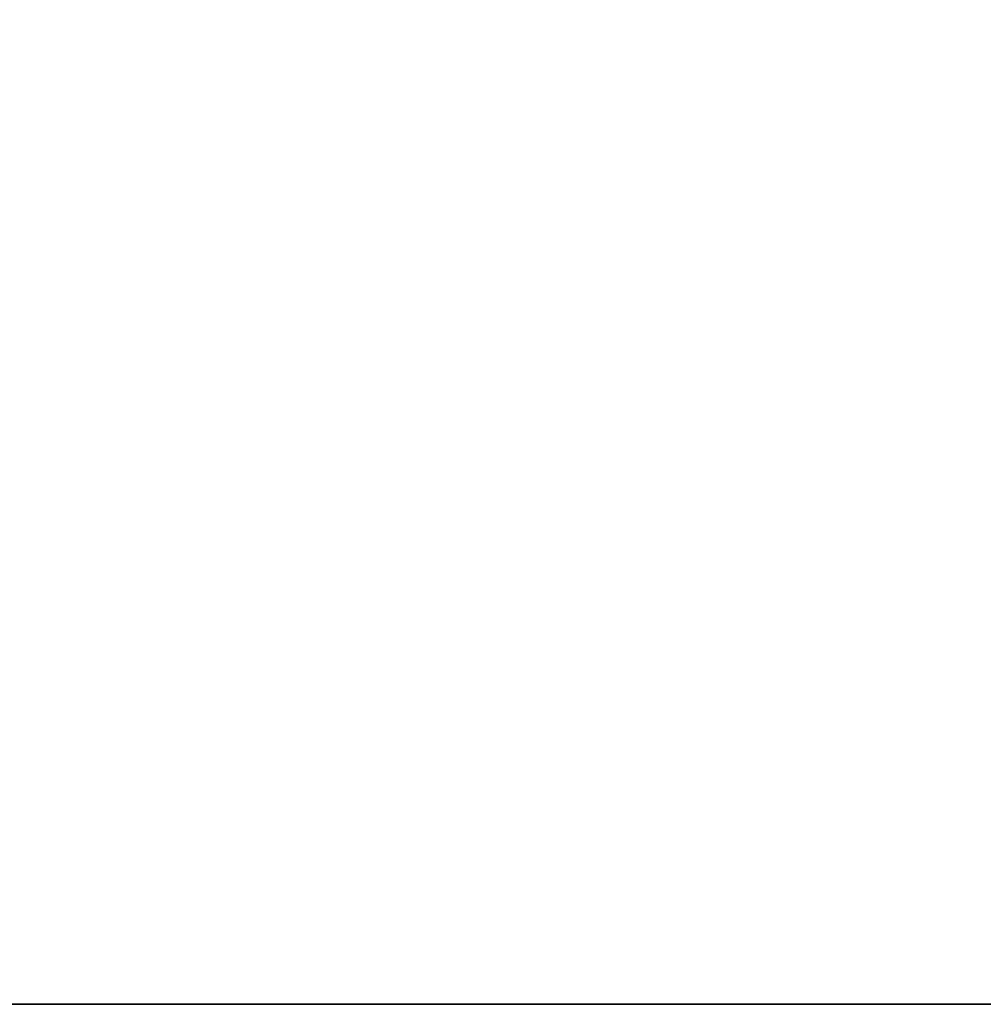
# Model space of a CAD drawing. Header units: millimetres. Extents: x 5 to 589, y 5 to 415.
# Tile 203 of 256: x 447.2144 to 447.2388, y 229.8041 to 229.8291. Entities that reach past the tile are written whole.
import ezdxf

# ---------------------------------------------------------------- set-up
doc = ezdxf.new("R2010")
doc.units = ezdxf.units.MM
doc.layers.add('Bemaßung (ISO)', color=7, linetype='Continuous', lineweight=25)
doc.layers.add('Sichtbar (ISO)', color=7, linetype='Continuous', lineweight=35)
doc.styles.add('Notiztext (ISO)', font='isocpeur.ttf')
doc.dimstyles.new('Standard (ISO)', dxfattribs={"dimtxt": 3.5, "dimasz": 2.5, "dimexe": 2, "dimexo": 0, "dimgap": 0.762, "dimtad": 1, "dimtoh": 1, "dimdec": 8, "dimdsep": 46, "dimtxsty": 'Notiztext (ISO)', "dimcen": 0.09, "dimdle": 10, "dimclrd": 256, "dimclre": 256, "dimclrt": 256, "dimadec": 6, "dimazin": 2, "dimtfac": 0.514286, "dimtdec": 3, "dimtmove": 0, "dimatfit": 3, "dimfxl": 1, "dimtolj": 1, "dimlwd": -1, "dimlwe": -1, "dimarcsym": 0})

# ---------------------------------------------------------------- blocks, each defined once
blk = doc.blocks.new('*D16')
at = {"layer": 'Bemaßung (ISO)', "transparency": 16777216}
for p, q in [((429.045467, 220.604059), (429.045467, 254.732509)), ((553.057724, 220.604059), (553.057724, 254.732509)), ((431.545467, 252.732509), (550.557724, 252.732509))]:
    blk.add_line(p, q, dxfattribs=at)
for points in [[(431.545467, 253.149176), (431.545467, 252.315843), (429.045467, 252.732509)], [(550.557724, 253.149176), (550.557724, 252.315843), (553.057724, 252.732509)]]:
    blk.add_solid(points, dxfattribs=at)
at = {"layer": 'Defpoints', "color": 0, "transparency": 16777216}
for p in [(553.057724, 252.732509), (429.045467, 220.604059), (553.057724, 220.604059)]:
    blk.add_point(p, dxfattribs=at)
at = {"layer": 'Bemaßung (ISO)', "transparency": 16777216, "insert": (488.820716, 256.994509), "char_height": 3.5, "attachment_point": 1, "style": 'Notiztext (ISO)'}
blk.add_mtext('\\A1;124', dxfattribs=at)
blk = doc.blocks.new('*D19')
at = {"layer": 'Bemaßung (ISO)', "transparency": 16777216}
for p, q in [((433.061897, 220.559968), (433.061897, 246.334694)), ((549.039179, 220.384043), (549.039179, 246.334694)), ((435.561897, 244.334694), (546.539179, 244.334694))]:
    blk.add_line(p, q, dxfattribs=at)
for points in [[(435.561897, 244.751361), (435.561897, 243.918027), (433.061897, 244.334694)], [(546.539179, 244.751361), (546.539179, 243.918027), (549.039179, 244.334694)]]:
    blk.add_solid(points, dxfattribs=at)
at = {"layer": 'Defpoints', "color": 0, "transparency": 16777216}
for p in [(549.039179, 244.334694), (433.061897, 220.559968), (549.039179, 220.384043)]:
    blk.add_point(p, dxfattribs=at)
at = {"layer": 'Bemaßung (ISO)', "transparency": 16777216, "insert": (488.425538, 248.596694), "char_height": 3.5, "attachment_point": 1, "style": 'Notiztext (ISO)'}
blk.add_mtext('\\A1;116', dxfattribs=at)

msp = doc.modelspace()

# ---------------------------------------------------------------- linework, layer by layer
at = {"layer": 'Sichtbar (ISO)'}
msp.add_line((534.89156339, 229.80410256), (447.21162935, 229.80410256), dxfattribs=at)

# ---------------------------------------------------------------- dimensions: what is measured, and where the dimension line sits
at = {"layer": 'Bemaßung (ISO)'}
for base, p1, p2, picture, middle in [((553.05772357, 252.73250935), (429.04546711, 220.60405928), (553.05772357, 220.60405927), '*D16', (491.97071597, 252.73250935)), ((549.03917926, 244.33469406), (433.06189664, 220.55996822), (549.03917926, 220.38404297), '*D19', (491.05053795, 244.33469406))]:
    dim = msp.add_linear_dim(base=base, p1=p1, p2=p2, angle=180, dimstyle='Standard (ISO)', override={"dimgap": 0.762, "dimtoh": 0, "dimdec": 1, "dimtol": 0, "dimlim": 0, "dimtp": 0, "dimtm": 0, "dimtdec": 3, "dimtofl": 0, "dimatfit": 1}, dxfattribs=at)
    dim.commit()
    dim.dimension.update_dxf_attribs({"geometry": picture, "text_midpoint": middle, "dimtype": 160})

doc.saveas('drawing.dxf')
